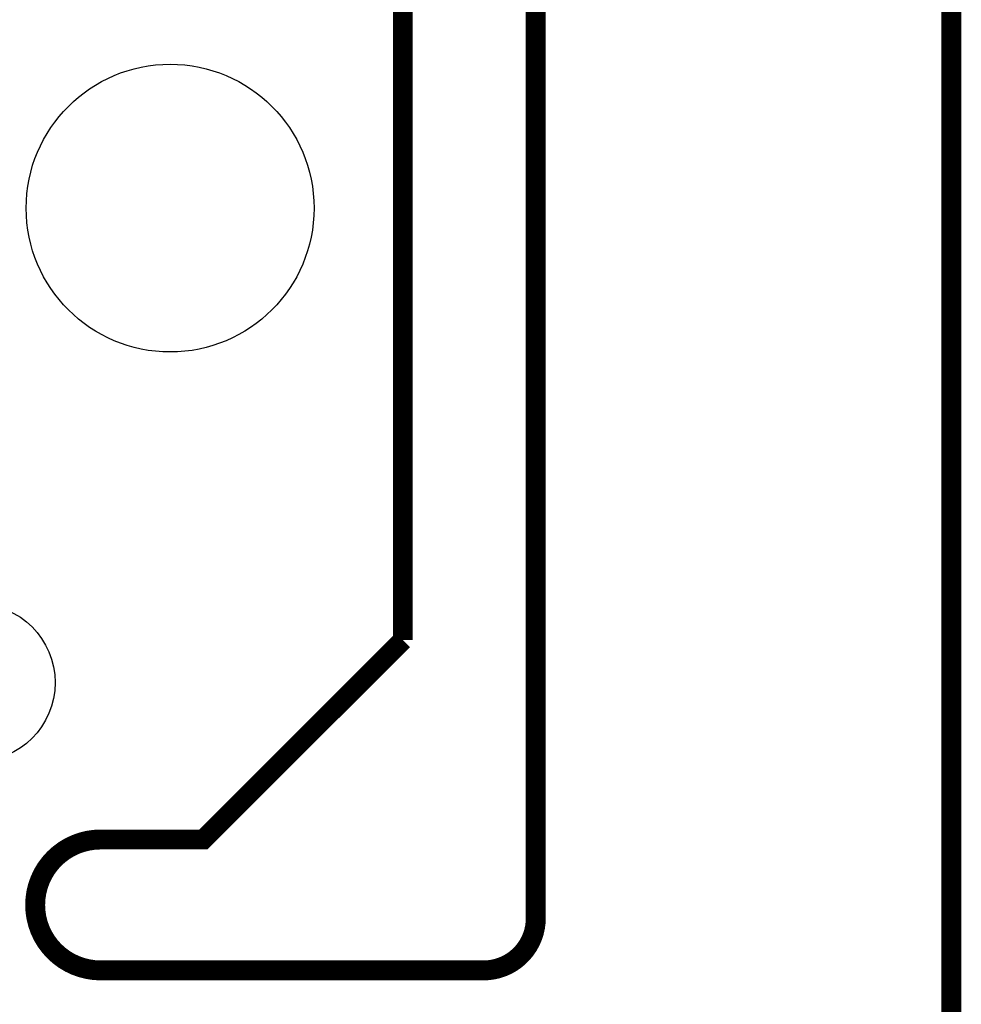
# Model space of a CAD drawing. Extents: x -0.05 to 0.95, y -0.15 to 1.54.
# Tile 32 of 33: x 0.67 to 0.95, y 0.95 to 1.25. Entities that reach past the tile are written whole.
import ezdxf

# ---------------------------------------------------------------- set-up
doc = ezdxf.new("R2010")
doc.units = 0
doc.layers.get('0').update_dxf_attribs({"linetype": 'CONTINUOUS'})
doc.layers.add('PRESSURE_25_CLICK_V100A_GKO', color=5, linetype='CONTINUOUS')
doc.layers.add('PRESSURE_25_CLICK_V100A_GTS', color=12, linetype='CONTINUOUS')

# ---------------------------------------------------------------- blocks, each defined once
blk = doc.blocks.new('ROUND_7')
blk.add_circle((0, 0), 0.0433)
blk = doc.blocks.new('ROUND_39')
blk.add_circle((0, 0), 0.0237)

msp = doc.modelspace()

# ---------------------------------------------------------------- linework, layer by layer
at = {"layer": 'PRESSURE_25_CLICK_V100A_GKO', "const_width": 0.006}
for points in [[(0.825, 0.9764), (0.825, 1.54), (0.86, 1.54)], [(0.785, 1.06), (0.785, 1.495)], [(0.95, -0.05), (0.95, 1.45)], [(0.6941, 1), (0.725, 1), (0.785, 1.06)], [(0.6941, 0.9606), (0.8093, 0.9606)]]:
    msp.add_lwpolyline(points, dxfattribs=at)
for points in [[(0.6941, 1, 1), (0.6941, 0.9606)], [(0.8093, 0.9606, 0.41608), (0.825, 0.9764)]]:
    msp.add_lwpolyline(points, format="xyb", dxfattribs=at)

# ---------------------------------------------------------------- block references
at = {"layer": 'PRESSURE_25_CLICK_V100A_GTS'}
for name, p in [('ROUND_7', (0.715, 1.19)), ('ROUND_39', (0.6567, 1.0472))]:
    msp.add_blockref(name, p, dxfattribs=at)

doc.saveas('drawing.dxf')
